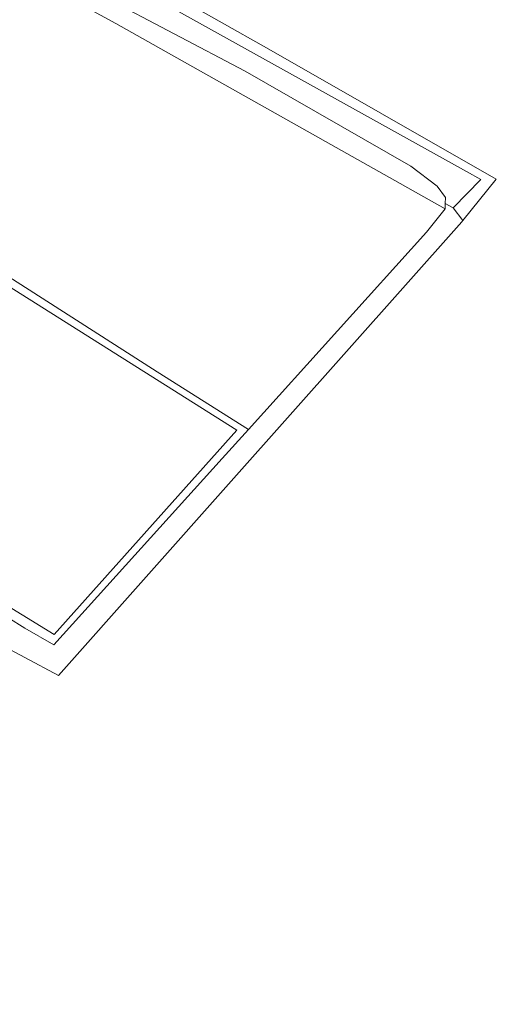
# Model space of a CAD drawing. Extents: x 184422 to 188298, y 343471 to 350189.
# Tile 31 of 256: x 185170 to 185226, y 347219 to 347336. Entities that reach past the tile are written whole.
import ezdxf

# ---------------------------------------------------------------- set-up
doc = ezdxf.new("R2010")
doc.units = 0
for name, color, linetype, lineweight in [('B-WA-GR-BOUWLAND-GV', 252, 'Continuous', 13), ('B-WA-GR-GRAS-GV', 252, 'Continuous', 13), ('B-WA-GR-GROENVOORZIENING-GV', 252, 'Continuous', 18), ('B-WA-GR-HAAG-GV', 252, 'Continuous', 13), ('B-WA-OG-WEG-GV', 252, 'Continuous', 18)]:
    doc.layers.add(name, color=color, linetype=linetype, lineweight=lineweight)

msp = doc.modelspace()

# ---------------------------------------------------------------- linework, layer by layer
at = {"layer": 'B-WA-GR-BOUWLAND-GV', "flags": 128}
msp.add_lwpolyline([(185169.833, 347349.276), (185199.346, 347332.593), (185226.41, 347317.17), (185222.439, 347312.277), (185222.301, 347312.089), (185194.878, 347281.315), (185174.338, 347258.208), (185162.307, 347264.625), (185163.217, 347253.609), (185164.523, 347239.282), (185165.948, 347221.886), (185168.476, 347191.029)], dxfattribs=at)
msp.add_lwpolyline([(185169.833, 347349.276), (185199.346, 347332.593), (185226.41, 347317.17), (185222.439, 347312.277), (185222.301, 347312.089), (185194.878, 347281.315), (185174.338, 347258.208), (185162.307, 347264.625), (185163.217, 347253.609), (185164.523, 347239.282), (185165.948, 347221.886), (185168.476, 347191.029)], dxfattribs=at)
msp.add_lwpolyline([(185169.833, 347349.276), (185199.346, 347332.593), (185226.41, 347317.17), (185222.439, 347312.277), (185222.301, 347312.089), (185194.878, 347281.315), (185174.338, 347258.208), (185162.307, 347264.625), (185163.217, 347253.609), (185164.523, 347239.282), (185165.948, 347221.886), (185168.476, 347191.029)], dxfattribs=at)
at = {"layer": 'B-WA-GR-GRAS-GV', "flags": 128}
for points in [[(185196.948, 347287.45), (185218.093, 347310.864), (185220.333, 347313.659), (185181.161, 347335.668), (185167.989, 347342.857), (185159.633, 347319.479), (185159.243, 347311.439), (185186.1, 347294.28)], [(185196.948, 347287.45), (185218.093, 347310.864), (185220.333, 347313.659), (185181.161, 347335.668), (185167.989, 347342.857), (185159.633, 347319.479), (185159.243, 347311.439), (185186.1, 347294.28)], [(185196.948, 347287.45), (185218.093, 347310.864), (185220.333, 347313.659), (185181.161, 347335.668), (185167.989, 347342.857), (185159.633, 347319.479), (185159.243, 347311.439), (185186.1, 347294.28)], [(185138.401, 347281.657), (185157.486, 347270.468), (185162.367, 347270.111), (185173.837, 347263.086), (185195.546, 347287.375), (185154.628, 347313.132), (185149.237, 347316.1), (185143.486, 347305.95), (185142.705, 347304.572), (185146.067, 347302.667), (185147.051, 347302.109), (185145.789, 347299.672), (185146.586, 347299.259), (185146.093, 347298.306), (185142.117, 347290.629), (185143.118, 347290.131), (185141.629, 347287.05), (185141.097, 347286.228), (185138.852, 347282.422)], [(185138.401, 347281.657), (185157.486, 347270.468), (185162.367, 347270.111), (185173.837, 347263.086), (185195.546, 347287.375), (185154.628, 347313.132), (185149.237, 347316.1), (185143.486, 347305.95), (185142.705, 347304.572), (185146.067, 347302.667), (185147.051, 347302.109), (185145.789, 347299.672), (185146.586, 347299.259), (185146.093, 347298.306), (185142.117, 347290.629), (185143.118, 347290.131), (185141.629, 347287.05), (185141.097, 347286.228), (185138.852, 347282.422)], [(185138.401, 347281.657), (185157.486, 347270.468), (185162.367, 347270.111), (185173.837, 347263.086), (185195.546, 347287.375), (185154.628, 347313.132), (185149.237, 347316.1), (185143.486, 347305.95), (185142.705, 347304.572), (185146.067, 347302.667), (185147.051, 347302.109), (185145.789, 347299.672), (185146.586, 347299.259), (185146.093, 347298.306), (185142.117, 347290.629), (185143.118, 347290.131), (185141.629, 347287.05), (185141.097, 347286.228), (185138.852, 347282.422)]]:
    msp.add_lwpolyline(points, close=True, dxfattribs=at)
msp.add_lwpolyline([(185162.307, 347264.625), (185174.338, 347258.208), (185194.878, 347281.315), (185222.301, 347312.089), (185222.439, 347312.277), (185221.289, 347313.764), (185220.346, 347314.279), (185220.333, 347313.659), (185218.093, 347310.864), (185196.948, 347287.45), (185193.815, 347283.981), (185173.786, 347261.873), (185170.355, 347263.859), (185162.229, 347268.896), (185159.372, 347269.179)], dxfattribs=at)
msp.add_lwpolyline([(185162.307, 347264.625), (185174.338, 347258.208), (185194.878, 347281.315), (185222.301, 347312.089), (185222.439, 347312.277), (185221.289, 347313.764), (185220.346, 347314.279), (185220.333, 347313.659), (185218.093, 347310.864), (185196.948, 347287.45), (185193.815, 347283.981), (185173.786, 347261.873), (185170.355, 347263.859), (185162.229, 347268.896), (185159.372, 347269.179)], dxfattribs=at)
msp.add_lwpolyline([(185162.307, 347264.625), (185174.338, 347258.208), (185194.878, 347281.315), (185222.301, 347312.089), (185222.439, 347312.277), (185221.289, 347313.764), (185220.346, 347314.279), (185220.333, 347313.659), (185218.093, 347310.864), (185196.948, 347287.45), (185193.815, 347283.981), (185173.786, 347261.873), (185170.355, 347263.859), (185162.229, 347268.896), (185159.372, 347269.179)], dxfattribs=at)
at = {"layer": 'B-WA-GR-GROENVOORZIENING-GV', "flags": 128}
msp.add_lwpolyline([(185159.243, 347311.439), (185149.843, 347317.169), (185149.237, 347316.1), (185154.628, 347313.132), (185195.546, 347287.375), (185173.837, 347263.086), (185162.367, 347270.111), (185157.486, 347270.468), (185138.401, 347281.657), (185137.914, 347280.831), (185137.804, 347280.644), (185154.326, 347270.944), (185156.623, 347269.595), (185156.918, 347269.422), (185159.372, 347269.179), (185162.229, 347268.896), (185170.355, 347263.859), (185173.786, 347261.873), (185193.815, 347283.981), (185196.948, 347287.45), (185186.1, 347294.28)], close=True, dxfattribs=at)
msp.add_lwpolyline([(185159.243, 347311.439), (185149.843, 347317.169), (185149.237, 347316.1), (185154.628, 347313.132), (185195.546, 347287.375), (185173.837, 347263.086), (185162.367, 347270.111), (185157.486, 347270.468), (185138.401, 347281.657), (185137.914, 347280.831), (185137.804, 347280.644), (185154.326, 347270.944), (185156.623, 347269.595), (185156.918, 347269.422), (185159.372, 347269.179), (185162.229, 347268.896), (185170.355, 347263.859), (185173.786, 347261.873), (185193.815, 347283.981), (185196.948, 347287.45), (185186.1, 347294.28)], close=True, dxfattribs=at)
msp.add_lwpolyline([(185159.243, 347311.439), (185149.843, 347317.169), (185149.237, 347316.1), (185154.628, 347313.132), (185195.546, 347287.375), (185173.837, 347263.086), (185162.367, 347270.111), (185157.486, 347270.468), (185138.401, 347281.657), (185137.914, 347280.831), (185137.804, 347280.644), (185154.326, 347270.944), (185156.623, 347269.595), (185156.918, 347269.422), (185159.372, 347269.179), (185162.229, 347268.896), (185170.355, 347263.859), (185173.786, 347261.873), (185193.815, 347283.981), (185196.948, 347287.45), (185186.1, 347294.28)], close=True, dxfattribs=at)
at = {"layer": 'B-WA-GR-HAAG-GV', "flags": 128}
msp.add_lwpolyline([(185159.243, 347311.439), (185149.843, 347317.169), (185149.237, 347316.1), (185154.628, 347313.132), (185195.546, 347287.375), (185173.837, 347263.086), (185162.367, 347270.111), (185157.486, 347270.468), (185138.401, 347281.657), (185137.914, 347280.831), (185137.804, 347280.644), (185154.326, 347270.944), (185156.623, 347269.595), (185156.918, 347269.422), (185159.372, 347269.179), (185162.229, 347268.896), (185170.355, 347263.859), (185173.786, 347261.873), (185193.815, 347283.981), (185196.948, 347287.45), (185186.1, 347294.28)], close=True, dxfattribs=at)
msp.add_lwpolyline([(185159.243, 347311.439), (185149.843, 347317.169), (185149.237, 347316.1), (185154.628, 347313.132), (185195.546, 347287.375), (185173.837, 347263.086), (185162.367, 347270.111), (185157.486, 347270.468), (185138.401, 347281.657), (185137.914, 347280.831), (185137.804, 347280.644), (185154.326, 347270.944), (185156.623, 347269.595), (185156.918, 347269.422), (185159.372, 347269.179), (185162.229, 347268.896), (185170.355, 347263.859), (185173.786, 347261.873), (185193.815, 347283.981), (185196.948, 347287.45), (185186.1, 347294.28)], close=True, dxfattribs=at)
msp.add_lwpolyline([(185159.243, 347311.439), (185149.843, 347317.169), (185149.237, 347316.1), (185154.628, 347313.132), (185195.546, 347287.375), (185173.837, 347263.086), (185162.367, 347270.111), (185157.486, 347270.468), (185138.401, 347281.657), (185137.914, 347280.831), (185137.804, 347280.644), (185154.326, 347270.944), (185156.623, 347269.595), (185156.918, 347269.422), (185159.372, 347269.179), (185162.229, 347268.896), (185170.355, 347263.859), (185173.786, 347261.873), (185193.815, 347283.981), (185196.948, 347287.45), (185186.1, 347294.28)], close=True, dxfattribs=at)
at = {"layer": 'B-WA-OG-WEG-GV', "flags": 128}
for points in [[(185179.005, 347342.469), (185222.857, 347318.094), (185224.562, 347317.146), (185221.289, 347313.764), (185222.439, 347312.277), (185226.41, 347317.17), (185199.346, 347332.593), (185169.833, 347349.276)], [(185179.005, 347342.469), (185222.857, 347318.094), (185224.562, 347317.146), (185221.289, 347313.764), (185222.439, 347312.277), (185226.41, 347317.17), (185199.346, 347332.593), (185169.833, 347349.276)], [(185179.005, 347342.469), (185222.857, 347318.094), (185224.562, 347317.146), (185221.289, 347313.764), (185222.439, 347312.277), (185226.41, 347317.17), (185199.346, 347332.593), (185169.833, 347349.276)], [(185167.989, 347342.857), (185181.161, 347335.668), (185220.333, 347313.659), (185220.346, 347314.279), (185220.36, 347314.988), (185219.372, 347316.32), (185216.227, 347318.694), (185196.555, 347330.009), (185171.219, 347343.317)], [(185167.989, 347342.857), (185181.161, 347335.668), (185220.333, 347313.659), (185220.346, 347314.279), (185220.36, 347314.988), (185219.372, 347316.32), (185216.227, 347318.694), (185196.555, 347330.009), (185171.219, 347343.317)], [(185167.989, 347342.857), (185181.161, 347335.668), (185220.333, 347313.659), (185220.346, 347314.279), (185220.36, 347314.988), (185219.372, 347316.32), (185216.227, 347318.694), (185196.555, 347330.009), (185171.219, 347343.317)], [(185171.219, 347343.317), (185196.555, 347330.009), (185216.227, 347318.694), (185219.372, 347316.32), (185220.36, 347314.988), (185220.346, 347314.279), (185221.289, 347313.764), (185224.562, 347317.146), (185222.857, 347318.094), (185179.005, 347342.469)], [(185171.219, 347343.317), (185196.555, 347330.009), (185216.227, 347318.694), (185219.372, 347316.32), (185220.36, 347314.988), (185220.346, 347314.279), (185221.289, 347313.764), (185224.562, 347317.146), (185222.857, 347318.094), (185179.005, 347342.469)], [(185171.219, 347343.317), (185196.555, 347330.009), (185216.227, 347318.694), (185219.372, 347316.32), (185220.36, 347314.988), (185220.346, 347314.279), (185221.289, 347313.764), (185224.562, 347317.146), (185222.857, 347318.094), (185179.005, 347342.469)]]:
    msp.add_lwpolyline(points, dxfattribs=at)

doc.saveas('drawing.dxf')
